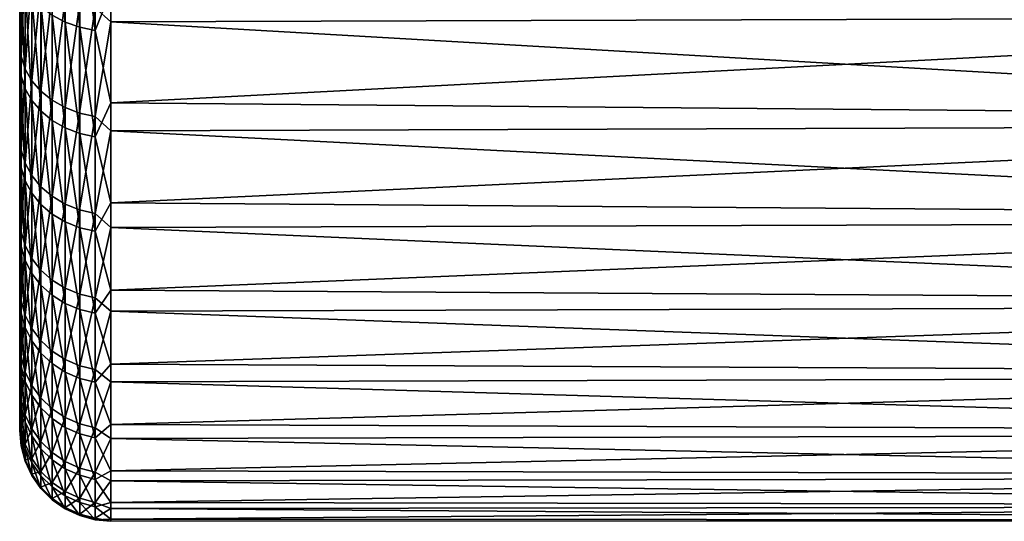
# Model space of a CAD drawing. Header units: metres. Extents: x -150 to 146, y -127 to 82.
# Tile 2 of 256: x -149.6 to -138.8, y -22.99 to -17.49. Entities that reach past the tile are written whole.
import ezdxf

# ---------------------------------------------------------------- set-up
doc = ezdxf.new("R2010")
doc.units = ezdxf.units.M
doc.layers.add('solid_ELLA_AP_WANNE_SW0001', color=7, linetype='CONTINUOUS')

msp = doc.modelspace()

# ---------------------------------------------------------------- linework, layer by layer
at = {"layer": 'solid_ELLA_AP_WANNE_SW0001'}
for points in [[(-149.600006, -21.998028, 0.260199), (-149.600006, 21.9667, 1.200968), (-149.600006, 21.998051, 0.258183)], [(-149.600006, -21.989384, -0.680831), (-149.600006, 21.998051, 0.258183), (-149.600006, 21.989319, -0.682889)], [(-149.600006, -21.998028, 0.260199), (-149.600006, 21.998051, 0.258183), (-149.600006, -21.989384, -0.680831)], [(-149.600006, -21.940376, -1.617136), (-149.600006, 21.989319, -0.682889), (-149.600006, 21.940222, -1.619231)], [(-149.600006, -21.989384, -0.680831), (-149.600006, 21.989319, -0.682889), (-149.600006, -21.940376, -1.617136)], [(-149.600006, -21.966591, 1.202937), (-149.600006, 21.895464, 2.140321), (-149.600006, 21.9667, 1.200968)], [(-149.600006, -21.966591, 1.202937), (-149.600006, 21.9667, 1.200968), (-149.600006, -21.998028, 0.260199)], [(-149.600006, -21.850758, -2.55427), (-149.600006, 21.940222, -1.619231), (-149.600006, 21.850508, -2.556398)], [(-149.600006, -21.940376, -1.617136), (-149.600006, 21.940222, -1.619231), (-149.600006, -21.850758, -2.55427)], [(-149.600006, -21.895277, 2.142242), (-149.600006, 21.784483, 3.071629), (-149.600006, 21.895464, 2.140321)], [(-149.600006, -21.895277, 2.142242), (-149.600006, 21.895464, 2.140321), (-149.600006, -21.966591, 1.202937)], [(-149.600006, -21.721155, -3.488612), (-149.600006, 21.850508, -2.556398), (-149.600006, 21.720808, -3.490769)], [(-149.600006, -21.850758, -2.55427), (-149.600006, 21.850508, -2.556398), (-149.600006, -21.721155, -3.488612)], [(-149.600006, -21.78422, 3.073499), (-149.600006, 21.632984, 3.999683), (-149.600006, 21.784483, 3.071629)], [(-149.600006, -21.78422, 3.073499), (-149.600006, 21.784483, 3.071629), (-149.600006, -21.895277, 2.142242)], [(-149.600006, -21.552286, -4.41507), (-149.600006, 21.720808, -3.490769), (-149.600006, 21.551838, -4.417252)], [(-149.600006, -21.721155, -3.488612), (-149.600006, 21.720808, -3.490769), (-149.600006, -21.552286, -4.41507)], [(-149.600006, -21.632648, 4.001499), (-149.600006, 21.441534, 4.9232), (-149.600006, 21.632984, 3.999683)], [(-149.600006, -21.632648, 4.001499), (-149.600006, 21.632984, 3.999683), (-149.600006, -21.78422, 3.073499)], [(-149.600006, -21.344658, -5.329469), (-149.600006, 21.551838, -4.417252), (-149.600006, 21.344109, -5.331671)], [(-149.600006, -21.552286, -4.41507), (-149.600006, 21.551838, -4.417252), (-149.600006, -21.344658, -5.329469)], [(-149.600006, -21.44113, 4.924959), (-149.600006, 21.211245, 5.837162), (-149.600006, 21.441534, 4.9232)], [(-149.600006, -21.44113, 4.924959), (-149.600006, 21.441534, 4.9232), (-149.600006, -21.632648, 4.001499)], [(-149.600006, -21.096973, -6.236975), (-149.600006, 21.344109, -5.331671), (-149.600006, 21.096317, -6.239192)], [(-149.600006, -21.344658, -5.329469), (-149.600006, 21.344109, -5.331671), (-149.600006, -21.096973, -6.236975)], [(-149.600006, -21.210775, 5.838861), (-149.600006, 20.943209, 6.736605), (-149.600006, 21.211245, 5.837162)], [(-149.600006, -21.210775, 5.838861), (-149.600006, 21.211245, 5.837162), (-149.600006, -21.44113, 4.924959)], [(-149.600006, -20.810144, -7.135509), (-149.600006, 21.096317, -6.239192), (-149.600006, 20.809381, -7.137736)], [(-149.600006, -21.096973, -6.236975), (-149.600006, 21.096317, -6.239192), (-149.600006, -20.810144, -7.135509)], [(-149.600006, -20.942682, 6.738243), (-149.600006, 20.636206, 7.624506), (-149.600006, 20.943209, 6.736605)], [(-149.600006, -20.942682, 6.738243), (-149.600006, 20.943209, 6.736605), (-149.600006, -21.210775, 5.838861)], [(-149.600006, -20.485786, -8.020185), (-149.600006, 20.809381, -7.137736), (-149.600006, 20.484913, -8.022417)], [(-149.600006, -20.810144, -7.135509), (-149.600006, 20.809381, -7.137736), (-149.600006, -20.485786, -8.020185)], [(-149.600006, -20.635624, 7.62608), (-149.600006, 20.290331, 8.501708), (-149.600006, 20.636206, 7.624506)], [(-149.600006, -20.635624, 7.62608), (-149.600006, 20.636206, 7.624506), (-149.600006, -20.942682, 6.738243)], [(-149.600006, -20.125418, -8.886335), (-149.600006, 20.484913, -8.022417), (-149.600006, 20.124432, -8.888567)], [(-149.600006, -20.485786, -8.020185), (-149.600006, 20.484913, -8.022417), (-149.600006, -20.125418, -8.886335)], [(-149.600006, -20.289701, 8.503214), (-149.600006, 19.907581, 9.363453), (-149.600006, 20.290331, 8.501708)], [(-149.600006, -20.289701, 8.503214), (-149.600006, 20.290331, 8.501708), (-149.600006, -20.635624, 7.62608)], [(-149.600006, -19.727198, -9.73768), (-149.600006, 20.124432, -8.888567), (-149.600006, 19.726101, -9.739904)], [(-149.600006, -20.125418, -8.886335), (-149.600006, 20.124432, -8.888567), (-149.600006, -19.727198, -9.73768)], [(-149.600006, -19.906904, 9.364891), (-149.600006, 19.489948, 10.204987), (-149.600006, 19.907581, 9.363453)], [(-149.600006, -19.906904, 9.364891), (-149.600006, 19.907581, 9.363453), (-149.600006, -20.289701, 8.503214)], [(-149.600006, -19.291613, -10.574054), (-149.600006, 19.726101, -9.739904), (-149.600006, 19.2904, -10.576266)], [(-149.600006, -19.727198, -9.73768), (-149.600006, 19.726101, -9.739904), (-149.600006, -19.291613, -10.574054)], [(-149.600006, -19.489231, 10.206356), (-149.600006, 19.036777, 11.026817), (-149.600006, 19.489948, 10.204987)], [(-149.600006, -19.489231, 10.206356), (-149.600006, 19.489948, 10.204987), (-149.600006, -19.906904, 9.364891)], [(-149.600006, -18.821114, -11.390936), (-149.600006, 19.2904, -10.576266), (-149.600006, 18.819786, -11.39313)], [(-149.600006, -19.291613, -10.574054), (-149.600006, 19.2904, -10.576266), (-149.600006, -18.821114, -11.390936)], [(-149.600006, -19.036022, 11.028121), (-149.600006, 18.546803, 11.831904), (-149.600006, 19.036777, 11.026817)], [(-149.600006, -19.036022, 11.028121), (-149.600006, 19.036777, 11.026817), (-149.600006, -19.489231, 10.206356)], [(-149.600006, -18.318157, -12.183805), (-149.600006, 18.819786, -11.39313), (-149.600006, 18.316713, -12.185976)], [(-149.600006, -18.821114, -11.390936), (-149.600006, 18.819786, -11.39313), (-149.600006, -18.318157, -12.183805)], [(-149.600006, -18.546013, 11.833142), (-149.600006, 18.022772, 12.616012), (-149.600006, 18.546803, 11.831904)], [(-149.600006, -18.546013, 11.833142), (-149.600006, 18.546803, 11.831904), (-149.600006, -19.036022, 11.028121)], [(-149.600006, -17.78137, -12.954173), (-149.600006, 18.316713, -12.185976), (-149.600006, 17.77981, -12.956315)], [(-149.600006, -18.318157, -12.183805), (-149.600006, 18.316713, -12.185976), (-149.600006, -17.78137, -12.954173)], [(-149.600006, -18.02195, 12.617183), (-149.600006, 17.467459, 13.374852), (-149.600006, 18.022772, 12.616012)], [(-149.600006, -18.02195, 12.617183), (-149.600006, 18.022772, 12.616012), (-149.600006, -18.546013, 11.833142)], [(-149.600006, -17.78137, -12.954173), (-149.600006, 17.77981, -12.956315), (-149.600006, -17.20989, -13.70389)], [(-149.600006, -17.466614, 13.375957), (-149.600006, 17.467459, 13.374852), (-149.600006, -18.02195, 12.617183)], [(-149.242859, -17.439726, -14.633729), (-149.242844, -16.164717, -16.030985), (-149.09993, -17.516392, -14.69806)], [(-149.242844, -16.164717, -16.030985), (-149.099915, -16.235777, -16.101458), (-149.09993, -17.516392, -14.69806)], [(-148.773514, -17.359482, 15.064889), (-148.600006, -17.513338, 14.909158), (-148.600006, -16.195824, 16.330809)], [(-129, -17.450253, 14.982947), (-148.600006, -16.195824, 16.330809), (-148.600006, -17.513338, 14.909158)], [(-149.09993, -17.516392, -14.69806), (-149.099915, -16.235777, -16.101458), (-148.941772, -17.572861, -14.745443)], [(-149.099915, -16.235777, -16.101458), (-148.941757, -16.288115, -16.153362), (-148.941772, -17.572861, -14.745443)], [(-148.941772, -17.572861, -14.745443), (-148.941757, -16.288115, -16.153362), (-148.773224, -17.60741, -14.774434)], [(-148.941757, -16.288115, -16.153362), (-148.773209, -16.320137, -16.18512), (-148.773224, -17.60741, -14.774434)], [(-148.773224, -17.60741, -14.774434), (-148.773209, -16.320137, -16.18512), (-148.600006, -17.172466, -15.300536)], [(-149.600006, -17.466614, 13.375957), (-149.584991, -17.894651, 13.092194), (-149.584991, -16.746021, 14.532517)], [(-149.584991, -16.746021, 14.532517), (-149.584991, -17.894651, 13.092194), (-149.540009, -16.873346, 14.643013)], [(-149.584991, -17.894651, 13.092194), (-149.539993, -18.030708, 13.191737), (-149.540009, -16.873346, 14.643013)], [(-149.540009, -16.873346, 14.643013), (-149.539993, -18.030708, 13.191737), (-149.4664, -16.992828, 14.7467)], [(-149.600006, -17.20989, -13.70389), (-149.584946, -16.985373, -14.252481), (-149.584946, -18.109901, -12.793234)], [(-149.584946, -16.985373, -14.252481), (-149.539902, -17.114506, -14.360837), (-149.539902, -18.247585, -12.890496)], [(-149.584946, -18.109901, -12.793234), (-149.584946, -16.985373, -14.252481), (-149.539902, -18.247585, -12.890496)], [(-149.539993, -18.030708, 13.191737), (-149.466385, -18.158384, 13.285147), (-149.4664, -16.992828, 14.7467)], [(-149.4664, -16.992828, 14.7467), (-149.466385, -18.158384, 13.285147), (-149.366409, -17.100826, 14.840423)], [(-149.539902, -17.114506, -14.360837), (-149.466248, -17.235676, -14.462511), (-149.466248, -18.376778, -12.981761)], [(-149.539902, -18.247585, -12.890496), (-149.539902, -17.114506, -14.360837), (-149.466248, -18.376778, -12.981761)], [(-149.466385, -18.158384, 13.285147), (-149.366394, -18.273788, 13.369579), (-149.366409, -17.100826, 14.840423)], [(-149.366409, -17.100826, 14.840423), (-149.366394, -18.273788, 13.369579), (-149.243088, -17.194054, 14.921328)], [(-148.773224, -17.60741, -14.774434), (-148.600006, -17.172466, -15.300536), (-148.600006, -18.399765, -13.800314)], [(-129, -17.372786, -15.072701), (-148.600006, -18.399765, -13.800314), (-148.600006, -17.172466, -15.300536)], [(-149.600006, -17.78137, -12.954173), (-149.600006, -17.20989, -13.70389), (-149.584946, -18.109901, -12.793234)], [(-149.466248, -17.235676, -14.462511), (-149.366211, -17.345194, -14.554407), (-149.366226, -18.493547, -13.06425)], [(-149.466248, -18.376778, -12.981761), (-149.466248, -17.235676, -14.462511), (-149.366226, -18.493547, -13.06425)], [(-149.366394, -18.273788, 13.369579), (-149.243073, -18.373409, 13.442465), (-149.243088, -17.194054, 14.921328)], [(-149.243088, -17.194054, 14.921328), (-149.243073, -18.373409, 13.442465), (-149.100189, -17.269672, 14.986951)], [(-149.243073, -18.373409, 13.442465), (-149.100174, -18.454212, 13.501582), (-149.100189, -17.269672, 14.986951)], [(-149.100189, -17.269672, 14.986951), (-149.100174, -18.454212, 13.501582), (-148.942062, -17.32538, 15.035295)], [(-149.366226, -18.493547, -13.06425), (-149.366211, -17.345194, -14.554407), (-149.242874, -18.594339, -13.135451)], [(-149.366211, -17.345194, -14.554407), (-149.242859, -17.439726, -14.633729), (-149.242874, -18.594339, -13.135451)], [(-149.100174, -18.454212, 13.501582), (-148.942032, -18.513739, 13.545134), (-148.942062, -17.32538, 15.035295)], [(-148.942062, -17.32538, 15.035295), (-148.942032, -18.513739, 13.545134), (-148.773514, -17.359482, 15.064889)], [(-148.942032, -18.513739, 13.545134), (-148.773499, -18.550177, 13.571793), (-148.773514, -17.359482, 15.064889)], [(-148.773514, -17.359482, 15.064889), (-148.773499, -18.550177, 13.571793), (-148.600006, -17.513338, 14.909158)], [(-129, -17.372786, -15.072701), (-129, -18.573034, -13.566222), (-148.600006, -18.399765, -13.800314)], [(-149.600006, -17.466614, 13.375957), (-149.600006, -18.02195, 12.617183), (-149.584991, -17.894651, 13.092194)], [(-149.242874, -18.594339, -13.135451), (-149.242859, -17.439726, -14.633729), (-149.099945, -18.676085, -13.193197)], [(-149.242859, -17.439726, -14.633729), (-149.09993, -17.516392, -14.69806), (-149.099945, -18.676085, -13.193197)], [(-129, -18.642719, 13.470302), (-129, -17.450253, 14.982947), (-148.600006, -17.513338, 14.909158)], [(-149.099945, -18.676085, -13.193197), (-149.09993, -17.516392, -14.69806), (-148.941803, -18.736294, -13.23573)], [(-149.09993, -17.516392, -14.69806), (-148.941772, -17.572861, -14.745443), (-148.941803, -18.736294, -13.23573)], [(-148.941803, -18.736294, -13.23573), (-148.941772, -17.572861, -14.745443), (-148.773239, -18.773134, -13.261755)], [(-148.941772, -17.572861, -14.745443), (-148.773224, -17.60741, -14.774434), (-148.773239, -18.773134, -13.261755)], [(-148.773499, -18.550177, 13.571793), (-148.600006, -18.706472, 13.381624), (-148.600006, -17.513338, 14.909158)], [(-148.773239, -18.773134, -13.261755), (-148.773224, -17.60741, -14.774434), (-148.600006, -18.399765, -13.800314)], [(-129, -18.642719, 13.470302), (-148.600006, -17.513338, 14.909158), (-148.600006, -18.706472, 13.381624)], [(-149.600006, -18.318157, -12.183805), (-149.600006, -17.78137, -12.954173), (-149.584946, -18.109901, -12.793234)], [(-149.600006, -18.546013, 11.833142), (-149.584991, -18.919748, 11.561486), (-149.584991, -17.894651, 13.092194)], [(-149.600006, -18.02195, 12.617183), (-149.600006, -18.546013, 11.833142), (-149.584991, -17.894651, 13.092194)], [(-149.584991, -17.894651, 13.092194), (-149.584991, -18.919748, 11.561486), (-149.539993, -18.030708, 13.191737)], [(-149.584991, -18.919748, 11.561486), (-149.539993, -19.063599, 11.64939), (-149.539993, -18.030708, 13.191737)], [(-149.539993, -18.030708, 13.191737), (-149.539993, -19.063599, 11.64939), (-149.466385, -18.158384, 13.285147)], [(-149.600006, -18.318157, -12.183805), (-149.584946, -18.109901, -12.793234), (-149.584946, -19.109407, -11.245671)], [(-149.584946, -18.109901, -12.793234), (-149.539902, -18.247585, -12.890496), (-149.539917, -19.25469, -11.331169)], [(-149.584946, -19.109407, -11.245671), (-149.584946, -18.109901, -12.793234), (-149.539917, -19.25469, -11.331169)], [(-149.539993, -19.063599, 11.64939), (-149.46637, -19.198586, 11.731878), (-149.466385, -18.158384, 13.285147)], [(-149.539917, -19.25469, -11.331169), (-149.539902, -18.247585, -12.890496), (-149.466263, -19.391016, -11.411394)], [(-149.539902, -18.247585, -12.890496), (-149.466248, -18.376778, -12.981761), (-149.466263, -19.391016, -11.411394)], [(-149.466385, -18.158384, 13.285147), (-149.46637, -19.198586, 11.731878), (-149.366394, -18.273788, 13.369579)], [(-149.600006, -18.821114, -11.390936), (-149.600006, -18.318157, -12.183805), (-149.584946, -19.109407, -11.245671)], [(-149.46637, -19.198586, 11.731878), (-149.366379, -19.320601, 11.806438), (-149.366394, -18.273788, 13.369579)], [(-149.366394, -18.273788, 13.369579), (-149.366379, -19.320601, 11.806438), (-149.243073, -18.373409, 13.442465)], [(-149.466263, -19.391016, -11.411394), (-149.466248, -18.376778, -12.981761), (-149.366241, -19.514233, -11.483906)], [(-149.466248, -18.376778, -12.981761), (-149.366226, -18.493547, -13.06425), (-149.366241, -19.514233, -11.483906)], [(-149.366379, -19.320601, 11.806438), (-149.243057, -19.425926, 11.870801), (-149.243073, -18.373409, 13.442465)], [(-149.243073, -18.373409, 13.442465), (-149.243057, -19.425926, 11.870801), (-149.100174, -18.454212, 13.501582)], [(-149.243057, -19.425926, 11.870801), (-149.100159, -19.511356, 11.923006), (-149.100174, -18.454212, 13.501582)], [(-149.100174, -18.454212, 13.501582), (-149.100159, -19.511356, 11.923006), (-148.942032, -18.513739, 13.545134)], [(-148.773239, -18.773134, -13.261755), (-148.600006, -18.399765, -13.800314), (-148.600006, -19.496389, -12.202082)], [(-129, -18.573034, -13.566222), (-148.600006, -19.496389, -12.202082), (-148.600006, -18.399765, -13.800314)], [(-149.600006, -18.546013, 11.833142), (-149.600006, -19.036022, 11.028121), (-149.584991, -18.919748, 11.561486)], [(-149.366241, -19.514233, -11.483906), (-149.366226, -18.493547, -13.06425), (-149.242889, -19.620588, -11.546495)], [(-149.366226, -18.493547, -13.06425), (-149.242874, -18.594339, -13.135451), (-149.242889, -19.620588, -11.546495)], [(-149.100159, -19.511356, 11.923006), (-148.942017, -19.574291, 11.961464), (-148.942032, -18.513739, 13.545134)], [(-148.942032, -18.513739, 13.545134), (-148.942017, -19.574291, 11.961464), (-148.773499, -18.550177, 13.571793)], [(-148.942017, -19.574291, 11.961464), (-148.773483, -19.612812, 11.985004), (-148.773499, -18.550177, 13.571793)], [(-148.773499, -18.550177, 13.571793), (-148.773483, -19.612812, 11.985004), (-148.600006, -18.706472, 13.381624)], [(-129, -18.573034, -13.566222), (-129, -19.643024, -11.964599), (-148.600006, -19.496389, -12.202082)], [(-149.242889, -19.620588, -11.546495), (-149.242874, -18.594339, -13.135451), (-149.09996, -19.706846, -11.597258)], [(-149.242874, -18.594339, -13.135451), (-149.099945, -18.676085, -13.193197), (-149.09996, -19.706846, -11.597258)], [(-149.09996, -19.706846, -11.597258), (-149.099945, -18.676085, -13.193197), (-148.941818, -19.77038, -11.634646)], [(-149.099945, -18.676085, -13.193197), (-148.941803, -18.736294, -13.23573), (-148.941818, -19.77038, -11.634646)], [(-129, -19.704439, 11.863183), (-129, -18.642719, 13.470302), (-148.600006, -18.706472, 13.381624)], [(-148.941818, -19.77038, -11.634646), (-148.941803, -18.736294, -13.23573), (-148.773254, -19.809258, -11.657525)], [(-148.941803, -18.736294, -13.23573), (-148.773239, -18.773134, -13.261755), (-148.773254, -19.809258, -11.657525)], [(-148.773483, -19.612812, 11.985004), (-148.600006, -19.766756, 11.759055), (-148.600006, -18.706472, 13.381624)], [(-148.773254, -19.809258, -11.657525), (-148.773239, -18.773134, -13.261755), (-148.600006, -19.496389, -12.202082)], [(-129, -19.704439, 11.863183), (-148.600006, -18.706472, 13.381624), (-148.600006, -19.766756, 11.759055)], [(-149.600006, -19.291613, -10.574054), (-149.600006, -18.821114, -11.390936), (-149.584946, -19.109407, -11.245671)], [(-149.600006, -19.489231, 10.206356), (-149.584991, -19.814236, 9.950962), (-149.584991, -18.919748, 11.561486)], [(-149.600006, -19.036022, 11.028121), (-149.600006, -19.489231, 10.206356), (-149.584991, -18.919748, 11.561486)], [(-149.584991, -18.919748, 11.561486), (-149.584991, -19.814236, 9.950962), (-149.539993, -19.063599, 11.64939)], [(-149.600006, -19.291613, -10.574054), (-149.584946, -19.109407, -11.245671), (-149.584961, -19.976994, -9.620479)], [(-149.584991, -19.814236, 9.950962), (-149.539993, -19.964886, 10.026622), (-149.539993, -19.063599, 11.64939)], [(-149.584961, -19.976994, -9.620479), (-149.584946, -19.109407, -11.245671), (-149.539917, -20.128872, -9.693621)], [(-149.584946, -19.109407, -11.245671), (-149.539917, -19.25469, -11.331169), (-149.539917, -20.128872, -9.693621)], [(-149.539993, -19.063599, 11.64939), (-149.539993, -19.964886, 10.026622), (-149.46637, -19.198586, 11.731878)], [(-149.539993, -19.964886, 10.026622), (-149.46637, -20.106255, 10.097618), (-149.46637, -19.198586, 11.731878)], [(-149.46637, -19.198586, 11.731878), (-149.46637, -20.106255, 10.097618), (-149.366379, -19.320601, 11.806438)], [(-149.600006, -19.727198, -9.73768), (-149.600006, -19.291613, -10.574054), (-149.584961, -19.976994, -9.620479)], [(-149.539917, -19.25469, -11.331169), (-149.466263, -19.391016, -11.411394), (-149.466278, -20.271387, -9.762253)], [(-149.539917, -20.128872, -9.693621), (-149.539917, -19.25469, -11.331169), (-149.466278, -20.271387, -9.762253)], [(-149.46637, -20.106255, 10.097618), (-149.366379, -20.234035, 10.161791), (-149.366379, -19.320601, 11.806438)], [(-149.366379, -19.320601, 11.806438), (-149.366379, -20.234035, 10.161791), (-149.243057, -19.425926, 11.870801)], [(-149.466278, -20.271387, -9.762253), (-149.466263, -19.391016, -11.411394), (-149.366257, -20.4002, -9.824286)], [(-149.466263, -19.391016, -11.411394), (-149.366241, -19.514233, -11.483906), (-149.366257, -20.4002, -9.824286)], [(-149.366379, -20.234035, 10.161791), (-149.243042, -20.344337, 10.217187), (-149.243057, -19.425926, 11.870801)], [(-149.243057, -19.425926, 11.870801), (-149.243042, -20.344337, 10.217187), (-149.100159, -19.511356, 11.923006)], [(-149.600006, -19.489231, 10.206356), (-149.600006, -19.906904, 9.364891), (-149.584991, -19.814236, 9.950962)], [(-149.366257, -20.4002, -9.824286), (-149.366241, -19.514233, -11.483906), (-149.242905, -20.511387, -9.877831)], [(-149.366241, -19.514233, -11.483906), (-149.242889, -19.620588, -11.546495), (-149.242905, -20.511387, -9.877831)], [(-149.243042, -20.344337, 10.217187), (-149.100143, -20.433805, 10.262118), (-149.100159, -19.511356, 11.923006)], [(-149.100159, -19.511356, 11.923006), (-149.100143, -20.433805, 10.262118), (-148.942017, -19.574291, 11.961464)], [(-148.773254, -19.809258, -11.657525), (-148.600006, -19.496389, -12.202082), (-148.600006, -20.454552, -10.517192)], [(-129, -19.643024, -11.964599), (-148.600006, -20.454552, -10.517192), (-148.600006, -19.496389, -12.202082)], [(-149.242905, -20.511387, -9.877831), (-149.242889, -19.620588, -11.546495), (-149.099976, -20.601564, -9.921258)], [(-149.242889, -19.620588, -11.546495), (-149.09996, -19.706846, -11.597258), (-149.099976, -20.601564, -9.921258)], [(-149.100143, -20.433805, 10.262118), (-148.942001, -20.499712, 10.295218), (-148.942017, -19.574291, 11.961464)], [(-148.942017, -19.574291, 11.961464), (-148.942001, -20.499712, 10.295218), (-148.773483, -19.612812, 11.985004)], [(-148.942001, -20.499712, 10.295218), (-148.773468, -20.540054, 10.315478), (-148.773483, -19.612812, 11.985004)], [(-148.773483, -19.612812, 11.985004), (-148.773468, -20.540054, 10.315478), (-148.600006, -19.766756, 11.759055)], [(-129, -19.643024, -11.964599), (-129, -20.575249, -10.279062), (-148.600006, -20.454552, -10.517192)], [(-149.600006, -20.125418, -8.886335), (-149.600006, -19.727198, -9.73768), (-149.584961, -19.976994, -9.620479)], [(-149.099976, -20.601564, -9.921258), (-149.09996, -19.706846, -11.597258), (-148.941833, -20.667986, -9.953245)], [(-149.09996, -19.706846, -11.597258), (-148.941818, -19.77038, -11.634646), (-148.941833, -20.667986, -9.953245)], [(-148.773468, -20.540054, 10.315478), (-148.600006, -20.686655, 10.052974), (-148.600006, -19.766756, 11.759055)], [(-129, -20.627962, 10.172864), (-129, -19.704439, 11.863183), (-148.600006, -19.766756, 11.759055)], [(-129, -20.627962, 10.172864), (-148.600006, -19.766756, 11.759055), (-148.600006, -20.686655, 10.052974)], [(-149.600006, -20.289701, 8.503214), (-149.584976, -20.571938, 8.271741), (-149.584991, -19.814236, 9.950962)], [(-149.600006, -19.906904, 9.364891), (-149.600006, -20.289701, 8.503214), (-149.584991, -19.814236, 9.950962)], [(-149.584991, -19.814236, 9.950962), (-149.584976, -20.571938, 8.271741), (-149.539993, -19.964886, 10.026622)], [(-148.941833, -20.667986, -9.953245), (-148.941818, -19.77038, -11.634646), (-148.77327, -20.70863, -9.972818)], [(-148.941818, -19.77038, -11.634646), (-148.773254, -19.809258, -11.657525), (-148.77327, -20.70863, -9.972818)], [(-148.77327, -20.70863, -9.972818), (-148.773254, -19.809258, -11.657525), (-148.600006, -20.454552, -10.517192)], [(-149.600006, -20.125418, -8.886335), (-149.584961, -19.976994, -9.620479), (-149.584961, -20.706667, -7.928874)], [(-149.584976, -20.571938, 8.271741), (-149.539978, -20.72835, 8.334632), (-149.539993, -19.964886, 10.026622)], [(-149.584961, -19.976994, -9.620479), (-149.539917, -20.128872, -9.693621), (-149.539932, -20.864096, -7.989155)], [(-149.584961, -20.706667, -7.928874), (-149.584961, -19.976994, -9.620479), (-149.539932, -20.864096, -7.989155)], [(-149.539993, -19.964886, 10.026622), (-149.539978, -20.72835, 8.334632), (-149.46637, -20.106255, 10.097618)], [(-149.600006, -20.485786, -8.020185), (-149.600006, -20.125418, -8.886335), (-149.584961, -20.706667, -7.928874)], [(-149.539978, -20.72835, 8.334632), (-149.466354, -20.875122, 8.393647), (-149.46637, -20.106255, 10.097618)], [(-149.539932, -20.864096, -7.989155), (-149.539917, -20.128872, -9.693621), (-149.466278, -21.011818, -8.04572)], [(-149.539917, -20.128872, -9.693621), (-149.466278, -20.271387, -9.762253), (-149.466278, -21.011818, -8.04572)], [(-149.46637, -20.106255, 10.097618), (-149.466354, -20.875122, 8.393647), (-149.366379, -20.234035, 10.161791)], [(-149.600006, -20.289701, 8.503214), (-149.600006, -20.635624, 7.62608), (-149.584976, -20.571938, 8.271741)], [(-149.466354, -20.875122, 8.393647), (-149.366364, -21.007788, 8.446991), (-149.366379, -20.234035, 10.161791)], [(-149.466278, -20.271387, -9.762253), (-149.366257, -20.4002, -9.824286), (-149.366257, -21.145336, -8.096847)], [(-149.466278, -21.011818, -8.04572), (-149.466278, -20.271387, -9.762253), (-149.366257, -21.145336, -8.096847)], [(-149.366379, -20.234035, 10.161791), (-149.366364, -21.007788, 8.446991), (-149.243042, -20.344337, 10.217187)], [(-149.366364, -21.007788, 8.446991), (-149.243027, -21.122307, 8.493037), (-149.243042, -20.344337, 10.217187)], [(-149.366257, -20.4002, -9.824286), (-149.242905, -20.511387, -9.877831), (-149.242905, -21.260586, -8.140977)], [(-149.366257, -21.145336, -8.096847), (-149.366257, -20.4002, -9.824286), (-149.242905, -21.260586, -8.140977)], [(-149.243042, -20.344337, 10.217187), (-149.243027, -21.122307, 8.493037), (-149.100143, -20.433805, 10.262118)], [(-149.600006, -20.810144, -7.135509), (-149.600006, -20.485786, -8.020185), (-149.584961, -20.706667, -7.928874)], [(-149.243027, -21.122307, 8.493037), (-149.100128, -21.215193, 8.530386), (-149.100143, -20.433805, 10.262118)], [(-149.242905, -20.511387, -9.877831), (-149.099976, -20.601564, -9.921258), (-149.099991, -21.354059, -8.176769)], [(-149.242905, -21.260586, -8.140977), (-149.242905, -20.511387, -9.877831), (-149.099991, -21.354059, -8.176769)], [(-149.100143, -20.433805, 10.262118), (-149.100128, -21.215193, 8.530386), (-148.942001, -20.499712, 10.295218)], [(-149.100128, -21.215193, 8.530386), (-148.941986, -21.283617, 8.557899), (-148.942001, -20.499712, 10.295218)], [(-148.942001, -20.499712, 10.295218), (-148.941986, -21.283617, 8.557899), (-148.773468, -20.540054, 10.315478)], [(-148.77327, -20.70863, -9.972818), (-148.600006, -20.454552, -10.517192), (-148.600006, -21.267447, -8.757608)], [(-129, -20.575249, -10.279062), (-148.600006, -21.267447, -8.757608), (-148.600006, -20.454552, -10.517192)], [(-149.600006, -20.942682, 6.738243), (-149.584976, -21.187626, 6.535413), (-149.584976, -20.571938, 8.271741)], [(-149.600006, -20.635624, 7.62608), (-149.600006, -20.942682, 6.738243), (-149.584976, -20.571938, 8.271741)], [(-149.584976, -20.571938, 8.271741), (-149.584976, -21.187626, 6.535413), (-149.539978, -20.72835, 8.334632)], [(-149.099991, -21.354059, -8.176769), (-149.099976, -20.601564, -9.921258), (-148.941849, -21.422909, -8.203134)], [(-149.099976, -20.601564, -9.921258), (-148.941833, -20.667986, -9.953245), (-148.941849, -21.422909, -8.203134)], [(-148.941986, -21.283617, 8.557899), (-148.773438, -21.325499, 8.574739), (-148.773468, -20.540054, 10.315478)], [(-148.773468, -20.540054, 10.315478), (-148.773438, -21.325499, 8.574739), (-148.600006, -20.686655, 10.052974)], [(-129, -20.575249, -10.279062), (-129, -21.363173, -8.521435), (-148.600006, -21.267447, -8.757608)], [(-129, -21.406815, 8.411199), (-129, -20.627962, 10.172864), (-148.600006, -20.686655, 10.052974)], [(-149.600006, -20.810144, -7.135509), (-149.584961, -20.706667, -7.928874), (-149.584961, -21.293394, -6.182536)], [(-149.584976, -21.187626, 6.535413), (-149.539978, -21.348717, 6.585103), (-149.539978, -20.72835, 8.334632)], [(-149.584961, -20.706667, -7.928874), (-149.539932, -20.864096, -7.989155), (-149.539932, -21.455282, -6.22954)], [(-149.584961, -21.293394, -6.182536), (-149.584961, -20.706667, -7.928874), (-149.539932, -21.455282, -6.22954)], [(-149.539978, -20.72835, 8.334632), (-149.539978, -21.348717, 6.585103), (-149.466354, -20.875122, 8.393647)], [(-148.941849, -21.422909, -8.203134), (-148.941833, -20.667986, -9.953245), (-148.773285, -21.46504, -8.219266)], [(-148.941833, -20.667986, -9.953245), (-148.77327, -20.70863, -9.972818), (-148.773285, -21.46504, -8.219266)], [(-148.773438, -21.325499, 8.574739), (-148.600006, -21.459641, 8.275496), (-148.600006, -20.686655, 10.052974)], [(-148.773285, -21.46504, -8.219266), (-148.77327, -20.70863, -9.972818), (-148.600006, -21.267447, -8.757608)], [(-129, -21.406815, 8.411199), (-148.600006, -20.686655, 10.052974), (-148.600006, -21.459641, 8.275496)], [(-149.600006, -21.096973, -6.236975), (-149.600006, -20.810144, -7.135509), (-149.584961, -21.293394, -6.182536)], [(-149.600006, -20.942682, 6.738243), (-149.600006, -21.210775, 5.838861), (-149.584976, -21.187626, 6.535413)], [(-149.539978, -21.348717, 6.585103), (-149.466354, -21.49988, 6.63173), (-149.466354, -20.875122, 8.393647)], [(-149.539932, -20.864096, -7.989155), (-149.466278, -21.011818, -8.04572), (-149.466293, -21.607193, -6.273647)], [(-149.539932, -21.455282, -6.22954), (-149.539932, -20.864096, -7.989155), (-149.466293, -21.607193, -6.273647)], [(-149.466354, -20.875122, 8.393647), (-149.466354, -21.49988, 6.63173), (-149.366364, -21.007788, 8.446991)], [(-149.466354, -21.49988, 6.63173), (-149.366348, -21.636515, 6.673875), (-149.366364, -21.007788, 8.446991)], [(-149.466293, -21.607193, -6.273647), (-149.466278, -21.011818, -8.04572), (-149.366272, -21.744495, -6.313513)], [(-149.466278, -21.011818, -8.04572), (-149.366257, -21.145336, -8.096847), (-149.366272, -21.744495, -6.313513)], [(-149.366364, -21.007788, 8.446991), (-149.366348, -21.636515, 6.673875), (-149.243027, -21.122307, 8.493037)], [(-149.600006, -21.344658, -5.329469), (-149.600006, -21.096973, -6.236975), (-149.584961, -21.293394, -6.182536)], [(-149.366348, -21.636515, 6.673875), (-149.243011, -21.754459, 6.710256), (-149.243027, -21.122307, 8.493037)], [(-149.366272, -21.744495, -6.313513), (-149.366257, -21.145336, -8.096847), (-149.24292, -21.863014, -6.347925)], [(-149.366257, -21.145336, -8.096847), (-149.242905, -21.260586, -8.140977), (-149.24292, -21.863014, -6.347925)], [(-149.243027, -21.122307, 8.493037), (-149.243011, -21.754459, 6.710256), (-149.100128, -21.215193, 8.530386)], [(-149.600006, -21.44113, 4.924959), (-149.584976, -21.657045, 4.753966), (-149.584976, -21.187626, 6.535413)], [(-149.600006, -21.210775, 5.838861), (-149.600006, -21.44113, 4.924959), (-149.584976, -21.187626, 6.535413)], [(-149.584976, -21.187626, 6.535413), (-149.584976, -21.657045, 4.753966), (-149.539978, -21.348717, 6.585103)], [(-149.243011, -21.754459, 6.710256), (-149.100113, -21.850122, 6.739763), (-149.100128, -21.215193, 8.530386)], [(-149.24292, -21.863014, -6.347925), (-149.242905, -21.260586, -8.140977), (-149.100006, -21.959139, -6.375834)], [(-149.242905, -21.260586, -8.140977), (-149.099991, -21.354059, -8.176769), (-149.100006, -21.959139, -6.375834)], [(-149.100128, -21.215193, 8.530386), (-149.100113, -21.850122, 6.739763), (-148.941986, -21.283617, 8.557899)], [(-148.773285, -21.46504, -8.219266), (-148.600006, -21.267447, -8.757608), (-148.600006, -21.929302, -6.93583)], [(-129, -21.363173, -8.521435), (-148.600006, -21.929302, -6.93583), (-148.600006, -21.267447, -8.757608)], [(-149.600006, -21.344658, -5.329469), (-149.584961, -21.293394, -6.182536), (-149.584961, -21.733122, -4.393519)], [(-149.600006, -21.552286, -4.41507), (-149.600006, -21.344658, -5.329469), (-149.584961, -21.733122, -4.393519)], [(-149.584976, -21.657045, 4.753966), (-149.539963, -21.821705, 4.790111), (-149.539978, -21.348717, 6.585103)], [(-149.584961, -21.293394, -6.182536), (-149.539932, -21.455282, -6.22954), (-149.539932, -21.898355, -4.426923)], [(-149.584961, -21.733122, -4.393519), (-149.584961, -21.293394, -6.182536), (-149.539932, -21.898355, -4.426923)], [(-149.539978, -21.348717, 6.585103), (-149.539963, -21.821705, 4.790111), (-149.466354, -21.49988, 6.63173)], [(-149.100113, -21.850122, 6.739763), (-148.941971, -21.920593, 6.7615), (-148.941986, -21.283617, 8.557899)], [(-149.100006, -21.959139, -6.375834), (-149.099991, -21.354059, -8.176769), (-148.941864, -22.029942, -6.396392)], [(-149.099991, -21.354059, -8.176769), (-148.941849, -21.422909, -8.203134), (-148.941864, -22.029942, -6.396392)], [(-148.941986, -21.283617, 8.557899), (-148.941971, -21.920593, 6.7615), (-148.773438, -21.325499, 8.574739)], [(-148.941971, -21.920593, 6.7615), (-148.773422, -21.963724, 6.774805), (-148.773438, -21.325499, 8.574739)], [(-148.773438, -21.325499, 8.574739), (-148.773422, -21.963724, 6.774805), (-148.600006, -21.459641, 8.275496)], [(-129, -21.363173, -8.521435), (-129, -22.001268, -6.704044), (-148.600006, -21.929302, -6.93583)], [(-149.600006, -21.44113, 4.924959), (-149.600006, -21.632648, 4.001499), (-149.584976, -21.657045, 4.753966)], [(-149.539932, -21.455282, -6.22954), (-149.466293, -21.607193, -6.273647), (-149.466293, -22.053404, -4.458267)], [(-149.539932, -21.898355, -4.426923), (-149.539932, -21.455282, -6.22954), (-149.466293, -22.053404, -4.458267)], [(-148.941864, -22.029942, -6.396392), (-148.941849, -21.422909, -8.203134), (-148.773315, -22.073269, -6.408972)], [(-148.941849, -21.422909, -8.203134), (-148.773285, -21.46504, -8.219266), (-148.773315, -22.073269, -6.408972)], [(-148.773422, -21.963724, 6.774805), (-148.600006, -22.080219, 6.439247), (-148.600006, -21.459641, 8.275496)], [(-148.773315, -22.073269, -6.408972), (-148.773285, -21.46504, -8.219266), (-148.600006, -21.929302, -6.93583)], [(-129, -22.035534, 6.590542), (-129, -21.406815, 8.411199), (-148.600006, -21.459641, 8.275496)], [(-129, -22.035534, 6.590542), (-148.600006, -21.459641, 8.275496), (-148.600006, -22.080219, 6.439247)], [(-149.600006, -21.721155, -3.488612), (-149.600006, -21.552286, -4.41507), (-149.584961, -21.733122, -4.393519)], [(-149.539963, -21.821705, 4.790111), (-149.466339, -21.976217, 4.824028), (-149.466354, -21.49988, 6.63173)], [(-149.466354, -21.49988, 6.63173), (-149.466339, -21.976217, 4.824028), (-149.366348, -21.636515, 6.673875)], [(-149.600006, -21.632648, 4.001499), (-149.600006, -21.78422, 3.073499), (-149.584976, -21.657045, 4.753966)], [(-149.600006, -21.78422, 3.073499), (-149.584976, -21.976959, 2.939698), (-149.584976, -21.657045, 4.753966)], [(-149.584976, -21.657045, 4.753966), (-149.584976, -21.976959, 2.939698), (-149.539963, -21.821705, 4.790111)], [(-149.466339, -21.976217, 4.824028), (-149.366333, -22.115877, 4.854685), (-149.366348, -21.636515, 6.673875)], [(-149.466293, -21.607193, -6.273647), (-149.366272, -21.744495, -6.313513), (-149.366287, -22.193544, -4.486597)], [(-149.466293, -22.053404, -4.458267), (-149.466293, -21.607193, -6.273647), (-149.366287, -22.193544, -4.486597)], [(-149.366348, -21.636515, 6.673875), (-149.366333, -22.115877, 4.854685), (-149.243011, -21.754459, 6.710256)], [(-149.600006, -21.721155, -3.488612), (-149.584961, -21.733122, -4.393519), (-149.584961, -22.022818, -2.574176)], [(-149.600006, -21.850758, -2.55427), (-149.600006, -21.721155, -3.488612), (-149.584961, -22.022818, -2.574176)], [(-149.600006, -21.78422, 3.073499), (-149.600006, -21.895277, 2.142242), (-149.584976, -21.976959, 2.939698)], [(-149.584961, -21.733122, -4.393519), (-149.539932, -21.898355, -4.426923), (-149.539948, -22.190254, -2.593747)], [(-149.584961, -22.022818, -2.574176), (-149.584961, -21.733122, -4.393519), (-149.539948, -22.190254, -2.593747)], [(-149.366333, -22.115877, 4.854685), (-149.243011, -22.236431, 4.881148), (-149.243011, -21.754459, 6.710256)], [(-149.366287, -22.193544, -4.486597), (-149.366272, -21.744495, -6.313513), (-149.242935, -22.314512, -4.511052)], [(-149.366272, -21.744495, -6.313513), (-149.24292, -21.863014, -6.347925), (-149.242935, -22.314512, -4.511052)], [(-149.243011, -21.754459, 6.710256), (-149.243011, -22.236431, 4.881148), (-149.100113, -21.850122, 6.739763)], [(-149.600006, -21.940376, -1.617136), (-149.600006, -21.850758, -2.55427), (-149.584961, -22.022818, -2.574176)], [(-149.600006, -21.895277, 2.142242), (-149.600006, -21.966591, 1.202937), (-149.584976, -21.976959, 2.939698)], [(-149.584976, -21.976959, 2.939698), (-149.539963, -22.144051, 2.962049), (-149.539963, -21.821705, 4.790111)], [(-149.539963, -21.821705, 4.790111), (-149.539963, -22.144051, 2.962049), (-149.466339, -21.976217, 4.824028)], [(-149.539948, -22.190254, -2.593747), (-149.539932, -21.898355, -4.426923), (-149.466309, -22.34737, -2.612112)], [(-149.539932, -21.898355, -4.426923), (-149.466293, -22.053404, -4.458267), (-149.466309, -22.34737, -2.612112)], [(-149.243011, -22.236431, 4.881148), (-149.100098, -22.334213, 4.902612), (-149.100113, -21.850122, 6.739763)], [(-149.242935, -22.314512, -4.511052), (-149.24292, -21.863014, -6.347925), (-149.100021, -22.412622, -4.530886)], [(-149.24292, -21.863014, -6.347925), (-149.100006, -21.959139, -6.375834), (-149.100021, -22.412622, -4.530886)], [(-149.100113, -21.850122, 6.739763), (-149.100098, -22.334213, 4.902612), (-148.941971, -21.920593, 6.7615)], [(-149.100098, -22.334213, 4.902612), (-148.941956, -22.40624, 4.918423), (-148.941971, -21.920593, 6.7615)], [(-148.941971, -21.920593, 6.7615), (-148.941956, -22.40624, 4.918423), (-148.773422, -21.963724, 6.774805)], [(-149.600006, -21.940376, -1.617136), (-149.584961, -22.022818, -2.574176), (-149.584976, -22.160479, -0.737064)], [(-149.600006, -21.989384, -0.680831), (-149.600006, -21.940376, -1.617136), (-149.584976, -22.160479, -0.737064)], [(-149.600006, -21.966591, 1.202937), (-149.584976, -22.145159, 1.105133), (-149.584976, -21.976959, 2.939698)], [(-149.600006, -21.966591, 1.202937), (-149.600006, -21.998028, 0.260199), (-149.584976, -22.145159, 1.105133)], [(-149.600006, -21.989384, -0.680831), (-149.584976, -22.160479, -0.737064), (-149.584976, -22.145159, 1.105133)], [(-149.600006, -21.998028, 0.260199), (-149.600006, -21.989384, -0.680831), (-149.584976, -22.145159, 1.105133)], [(-149.584976, -21.976959, 2.939698), (-149.584976, -22.145159, 1.105133), (-149.539963, -22.144051, 2.962049)], [(-149.584976, -22.160479, -0.737064), (-149.584961, -22.022818, -2.574176), (-149.539948, -22.328964, -0.742668)], [(-149.584961, -22.022818, -2.574176), (-149.539948, -22.190254, -2.593747), (-149.539948, -22.328964, -0.742668)], [(-149.539963, -22.144051, 2.962049), (-149.466339, -22.300844, 2.983022), (-149.466339, -21.976217, 4.824028)], [(-149.466339, -21.976217, 4.824028), (-149.466339, -22.300844, 2.983022), (-149.366333, -22.115877, 4.854685)], [(-149.100021, -22.412622, -4.530886), (-149.100006, -21.959139, -6.375834), (-148.941879, -22.484892, -4.545496)], [(-149.100006, -21.959139, -6.375834), (-148.941864, -22.029942, -6.396392), (-148.941879, -22.484892, -4.545496)], [(-148.941956, -22.40624, 4.918423), (-148.773407, -22.450327, 4.9281), (-148.773422, -21.963724, 6.774805)], [(-148.941879, -22.484892, -4.545496), (-148.941864, -22.029942, -6.396392), (-148.773331, -22.529118, -4.554436)], [(-148.941864, -22.029942, -6.396392), (-148.773315, -22.073269, -6.408972), (-148.773331, -22.529118, -4.554436)], [(-148.773422, -21.963724, 6.774805), (-148.773407, -22.450327, 4.9281), (-148.600006, -22.080219, 6.439247)], [(-148.773315, -22.073269, -6.408972), (-148.600006, -21.929302, -6.93583), (-148.600006, -22.435415, -5.064793)], [(-129, -22.001268, -6.704044), (-148.600006, -22.435415, -5.064793), (-148.600006, -21.929302, -6.93583)], [(-129, -22.001268, -6.704044), (-129, -22.48506, -4.839634), (-148.600006, -22.435415, -5.064793)], [(-129, -22.509708, 4.723663), (-129, -22.035534, 6.590542), (-148.600006, -22.080219, 6.439247)], [(-149.584976, -22.145159, 1.105133), (-149.539963, -22.313526, 1.113535), (-149.539963, -22.144051, 2.962049)], [(-149.539963, -22.144051, 2.962049), (-149.539963, -22.313526, 1.113535), (-149.466339, -22.300844, 2.983022)], [(-149.466339, -22.300844, 2.983022), (-149.366333, -22.442564, 3.001979), (-149.366333, -22.115877, 4.854685)], [(-149.466309, -22.34737, -2.612112), (-149.466293, -22.053404, -4.458267), (-149.366287, -22.48938, -2.628711)], [(-149.466293, -22.053404, -4.458267), (-149.366287, -22.193544, -4.486597), (-149.366287, -22.48938, -2.628711)], [(-149.366333, -22.115877, 4.854685), (-149.366333, -22.442564, 3.001979), (-149.243011, -22.236431, 4.881148)], [(-148.773407, -22.450327, 4.9281), (-148.600006, -22.543987, 4.557266), (-148.600006, -22.080219, 6.439247)], [(-148.773331, -22.529118, -4.554436), (-148.773315, -22.073269, -6.408972), (-148.600006, -22.435415, -5.064793)], [(-129, -22.509708, 4.723663), (-148.600006, -22.080219, 6.439247), (-148.600006, -22.543987, 4.557266)], [(-149.584976, -22.145159, 1.105133), (-149.584976, -22.160479, -0.737064), (-149.539963, -22.313526, 1.113535)], [(-149.584976, -22.160479, -0.737064), (-149.539948, -22.328964, -0.742668), (-149.539963, -22.313526, 1.113535)], [(-149.539948, -22.190254, -2.593747), (-149.466309, -22.34737, -2.612112), (-149.466309, -22.487062, -0.747926)], [(-149.539948, -22.328964, -0.742668), (-149.539948, -22.190254, -2.593747), (-149.466309, -22.487062, -0.747926)], [(-149.366333, -22.442564, 3.001979), (-149.242996, -22.564898, 3.018342), (-149.243011, -22.236431, 4.881148)], [(-149.366287, -22.193544, -4.486597), (-149.242935, -22.314512, -4.511052), (-149.24295, -22.611963, -2.643039)], [(-149.366287, -22.48938, -2.628711), (-149.366287, -22.193544, -4.486597), (-149.24295, -22.611963, -2.643039)], [(-149.243011, -22.236431, 4.881148), (-149.242996, -22.564898, 3.018342), (-149.100098, -22.334213, 4.902612)], [(-149.539963, -22.313526, 1.113535), (-149.466324, -22.471518, 1.12142), (-149.466339, -22.300844, 2.983022)], [(-149.539963, -22.313526, 1.113535), (-149.539948, -22.328964, -0.742668), (-149.466324, -22.471518, 1.12142)], [(-149.539948, -22.328964, -0.742668), (-149.466309, -22.487062, -0.747926), (-149.466324, -22.471518, 1.12142)], [(-149.466339, -22.300844, 2.983022), (-149.466324, -22.471518, 1.12142), (-149.366333, -22.442564, 3.001979)], [(-149.466309, -22.34737, -2.612112), (-149.366287, -22.48938, -2.628711), (-149.366302, -22.629963, -0.752679)], [(-149.466309, -22.487062, -0.747926), (-149.466309, -22.34737, -2.612112), (-149.366302, -22.629963, -0.752679)], [(-149.242996, -22.564898, 3.018342), (-149.100082, -22.66412, 3.031615), (-149.100098, -22.334213, 4.902612)], [(-149.24295, -22.611963, -2.643039), (-149.242935, -22.314512, -4.511052), (-149.100037, -22.711386, -2.65466)], [(-149.242935, -22.314512, -4.511052), (-149.100021, -22.412622, -4.530886), (-149.100037, -22.711386, -2.65466)], [(-149.100098, -22.334213, 4.902612), (-149.100082, -22.66412, 3.031615), (-148.941956, -22.40624, 4.918423)], [(-149.466324, -22.471518, 1.12142), (-149.366318, -22.614321, 1.128546), (-149.366333, -22.442564, 3.001979)], [(-149.366333, -22.442564, 3.001979), (-149.366318, -22.614321, 1.128546), (-149.242996, -22.564898, 3.018342)], [(-149.100082, -22.66412, 3.031615), (-148.94194, -22.737211, 3.041391), (-148.941956, -22.40624, 4.918423)], [(-149.100037, -22.711386, -2.65466), (-149.100021, -22.412622, -4.530886), (-148.941895, -22.784618, -2.66322)], [(-149.100021, -22.412622, -4.530886), (-148.941879, -22.484892, -4.545496), (-148.941895, -22.784618, -2.66322)], [(-148.941956, -22.40624, 4.918423), (-148.94194, -22.737211, 3.041391), (-148.773407, -22.450327, 4.9281)], [(-148.94194, -22.737211, 3.041391), (-148.773392, -22.781944, 3.047375), (-148.773407, -22.450327, 4.9281)], [(-148.773407, -22.450327, 4.9281), (-148.773392, -22.781944, 3.047375), (-148.600006, -22.543987, 4.557266)], [(-148.773331, -22.529118, -4.554436), (-148.600006, -22.435415, -5.064793), (-148.600006, -22.782194, -3.157786)], [(-129, -22.48506, -4.839634), (-148.600006, -22.782194, -3.157786), (-148.600006, -22.435415, -5.064793)], [(-149.466324, -22.471518, 1.12142), (-149.466309, -22.487062, -0.747926), (-149.366318, -22.614321, 1.128546)], [(-149.466309, -22.487062, -0.747926), (-149.366302, -22.629963, -0.752679), (-149.366318, -22.614321, 1.128546)], [(-149.366318, -22.614321, 1.128546), (-149.242981, -22.737589, 1.134698), (-149.242996, -22.564898, 3.018342)], [(-149.366302, -22.629963, -0.752679), (-149.366287, -22.48938, -2.628711), (-149.242966, -22.753313, -0.756782)], [(-149.366287, -22.48938, -2.628711), (-149.24295, -22.611963, -2.643039), (-149.242966, -22.753313, -0.756782)], [(-149.242996, -22.564898, 3.018342), (-149.242981, -22.737589, 1.134698), (-149.100082, -22.66412, 3.031615)], [(-148.941895, -22.784618, -2.66322), (-148.941879, -22.484892, -4.545496), (-148.773346, -22.829437, -2.668459)], [(-148.941879, -22.484892, -4.545496), (-148.773331, -22.529118, -4.554436), (-148.773346, -22.829437, -2.668459)], [(-148.773392, -22.781944, 3.047375), (-148.600006, -22.847647, 2.64292), (-148.600006, -22.543987, 4.557266)], [(-148.773346, -22.829437, -2.668459), (-148.773331, -22.529118, -4.554436), (-148.600006, -22.782194, -3.157786)], [(-129, -22.48506, -4.839634), (-129, -22.811157, -2.941283), (-148.600006, -22.782194, -3.157786)], [(-129, -22.826015, 2.823656), (-129, -22.509708, 4.723663), (-148.600006, -22.543987, 4.557266)], [(-129, -22.826015, 2.823656), (-148.600006, -22.543987, 4.557266), (-148.600006, -22.847647, 2.64292)], [(-149.366318, -22.614321, 1.128546), (-149.366302, -22.629963, -0.752679), (-149.242981, -22.737589, 1.134698)], [(-149.366302, -22.629963, -0.752679), (-149.242966, -22.753313, -0.756782), (-149.242981, -22.737589, 1.134698)], [(-149.242981, -22.737589, 1.134698), (-149.100067, -22.837568, 1.139687), (-149.100082, -22.66412, 3.031615)], [(-149.242966, -22.753313, -0.756782), (-149.24295, -22.611963, -2.643039), (-149.100052, -22.853359, -0.760109)], [(-149.24295, -22.611963, -2.643039), (-149.100037, -22.711386, -2.65466), (-149.100052, -22.853359, -0.760109)], [(-149.100082, -22.66412, 3.031615), (-149.100067, -22.837568, 1.139687), (-148.94194, -22.737211, 3.041391)], [(-149.242981, -22.737589, 1.134698), (-149.242966, -22.753313, -0.756782), (-149.100067, -22.837568, 1.139687)], [(-149.242966, -22.753313, -0.756782), (-149.100052, -22.853359, -0.760109), (-149.100067, -22.837568, 1.139687)], [(-149.100067, -22.837568, 1.139687), (-148.941925, -22.911215, 1.143362), (-148.94194, -22.737211, 3.041391)], [(-149.100052, -22.853359, -0.760109), (-149.100037, -22.711386, -2.65466), (-148.94191, -22.927055, -0.762561)], [(-149.100037, -22.711386, -2.65466), (-148.941895, -22.784618, -2.66322), (-148.94191, -22.927055, -0.762561)], [(-148.94194, -22.737211, 3.041391), (-148.941925, -22.911215, 1.143362), (-148.773392, -22.781944, 3.047375)], [(-148.941925, -22.911215, 1.143362), (-148.773376, -22.956287, 1.145612), (-148.773392, -22.781944, 3.047375)], [(-148.94191, -22.927055, -0.762561), (-148.941895, -22.784618, -2.66322), (-148.773361, -22.972157, -0.764061)], [(-148.941895, -22.784618, -2.66322), (-148.773346, -22.829437, -2.668459), (-148.773361, -22.972157, -0.764061)], [(-148.773392, -22.781944, 3.047375), (-148.773376, -22.956287, 1.145612), (-148.600006, -22.847647, 2.64292)], [(-148.773346, -22.829437, -2.668459), (-148.600006, -22.782194, -3.157786), (-148.600006, -22.967175, -1.228353)], [(-129, -22.811157, -2.941283), (-148.600006, -22.967175, -1.228353), (-148.600006, -22.782194, -3.157786)], [(-149.100067, -22.837568, 1.139687), (-149.100052, -22.853359, -0.760109), (-148.941925, -22.911215, 1.143362)], [(-149.100052, -22.853359, -0.760109), (-148.94191, -22.927055, -0.762561), (-148.941925, -22.911215, 1.143362)], [(-148.773376, -22.956287, 1.145612), (-148.600006, -22.989044, 0.709804), (-148.600006, -22.847647, 2.64292)], [(-148.773361, -22.972157, -0.764061), (-148.773346, -22.829437, -2.668459), (-148.600006, -22.967175, -1.228353)], [(-129, -22.811157, -2.941283), (-129, -22.977268, -1.022304), (-148.600006, -22.967175, -1.228353)], [(-129, -22.982233, 0.903846), (-129, -22.826015, 2.823656), (-148.600006, -22.847647, 2.64292)], [(-129, -22.982233, 0.903846), (-148.600006, -22.847647, 2.64292), (-148.600006, -22.989044, 0.709804)], [(-148.941925, -22.911215, 1.143362), (-148.94191, -22.927055, -0.762561), (-148.773376, -22.956287, 1.145612)], [(-148.94191, -22.927055, -0.762561), (-148.773361, -22.972157, -0.764061), (-148.773376, -22.956287, 1.145612)], [(-148.773376, -22.956287, 1.145612), (-148.773361, -22.972157, -0.764061), (-148.600006, -22.989044, 0.709804)], [(-148.773361, -22.972157, -0.764061), (-148.600006, -22.967175, -1.228353), (-148.600006, -22.989044, 0.709804)], [(-129, -22.977268, -1.022304), (-148.600006, -22.989044, 0.709804), (-148.600006, -22.967175, -1.228353)], [(-129, -22.977268, -1.022304), (-129, -22.982233, 0.903846), (-148.600006, -22.989044, 0.709804)]]:
    msp.add_3dface(points, dxfattribs=at)

doc.saveas('drawing.dxf')
